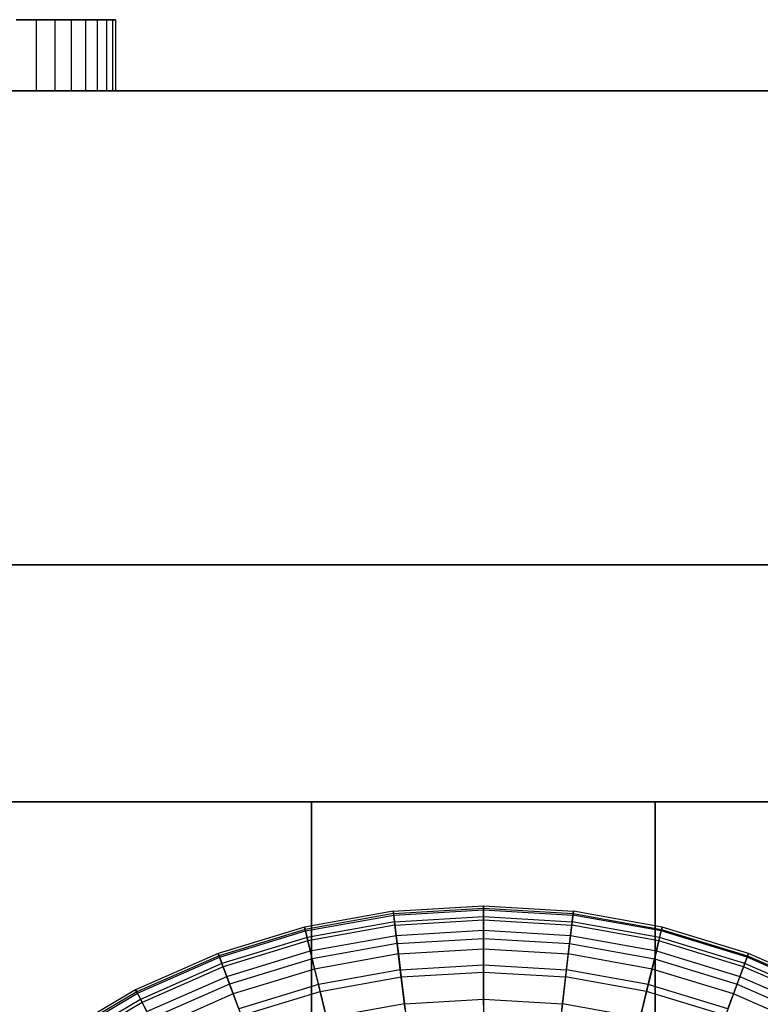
# Model space of a CAD drawing. Extents: x -6 to 6.5, y 0.1 to 12.5.
# Tile 42 of 44: x -1.7 to 1.5, y 8.3 to 12.5. Entities that reach past the tile are written whole.
import ezdxf

# ---------------------------------------------------------------- set-up
doc = ezdxf.new("R2010")
doc.units = 0
doc.header["$LTSCALE"] = 2.54
doc.layers.get('0').update_dxf_attribs({"color": 13, "linetype": 'CONTINUOUS'})

# ---------------------------------------------------------------- blocks, each defined once
blk = doc.blocks.new('GRUPUJ_1')
at = {"color": 0}
for p, q in [((4.2789, 12.4, 20.481), (4.3637, 12.4, 20.5249)), ((4.3637, 12.4, 21.7211), (4.2789, 12.4, 21.765)), ((4.3637, 12.4, 21.7211), (4.2789, 12.4, 21.765)), ((4.2789, 12.4, 20.481), (4.3637, 12.4, 20.5249)), ((4.2789, 12.4, 3.258), (4.3637, 12.4, 3.3019)), ((4.3637, 12.4, 4.4981), (4.2789, 12.4, 4.542)), ((4.3637, 12.4, 4.4981), (4.2789, 12.4, 4.542)), ((4.2789, 12.4, 3.258), (4.3637, 12.4, 3.3019)), ((4.3637, 12.4, 20.5249), (4.3637, 12.1, 20.5249)), ((4.3637, 12.4, 20.5249), (4.4418, 12.4, 20.58)), ((4.3637, 12.4, 20.5249), (4.3637, 12.1, 20.5249)), ((4.3637, 12.4, 21.7211), (4.3637, 12.1, 21.7211)), ((4.4418, 12.4, 21.666), (4.3637, 12.4, 21.7211)), ((4.3637, 12.4, 21.7211), (4.3637, 12.1, 21.7211)), ((4.4418, 12.4, 21.666), (4.3637, 12.4, 21.7211)), ((4.3637, 12.4, 20.5249), (4.4418, 12.4, 20.58)), ((4.3637, 12.4, 3.3019), (4.3637, 12.1, 3.3019)), ((4.4418, 12.4, 4.443), (4.3637, 12.4, 4.4981)), ((4.3637, 12.4, 4.4981), (4.3637, 12.1, 4.4981)), ((4.3637, 12.4, 4.4981), (4.3637, 12.1, 4.4981)), ((4.3637, 12.4, 3.3019), (4.4418, 12.4, 3.357)), ((4.3637, 12.4, 3.3019), (4.3637, 12.1, 3.3019)), ((4.4418, 12.4, 4.443), (4.3637, 12.4, 4.4981)), ((4.3637, 12.4, 3.3019), (4.4418, 12.4, 3.357)), ((4.5116, 12.4, 21.6008), (4.4418, 12.4, 21.666)), ((4.4418, 12.4, 21.666), (4.4418, 12.1, 21.666)), ((4.4418, 12.4, 20.58), (4.4418, 12.1, 20.58)), ((4.4418, 12.4, 20.58), (4.5116, 12.4, 20.6452)), ((4.4418, 12.4, 20.58), (4.4418, 12.1, 20.58)), ((4.4418, 12.4, 21.666), (4.4418, 12.1, 21.666)), ((4.5116, 12.4, 21.6008), (4.4418, 12.4, 21.666)), ((4.4418, 12.4, 20.58), (4.5116, 12.4, 20.6452)), ((4.4418, 12.4, 3.357), (4.5116, 12.4, 3.4222)), ((4.4418, 12.4, 3.357), (4.4418, 12.1, 3.357)), ((4.5116, 12.4, 4.3778), (4.4418, 12.4, 4.443)), ((4.4418, 12.4, 4.443), (4.4418, 12.1, 4.443)), ((4.4418, 12.4, 4.443), (4.4418, 12.1, 4.443)), ((4.4418, 12.4, 3.357), (4.4418, 12.1, 3.357)), ((4.5116, 12.4, 4.3778), (4.4418, 12.4, 4.443)), ((4.4418, 12.4, 3.357), (4.5116, 12.4, 3.4222)), ((4.5719, 12.4, 21.5267), (4.5116, 12.4, 21.6008)), ((4.5116, 12.4, 21.6008), (4.5116, 12.1, 21.6008)), ((4.5116, 12.4, 21.6008), (4.5116, 12.1, 21.6008)), ((4.5116, 12.4, 20.6452), (4.5116, 12.1, 20.6452)), ((4.5116, 12.4, 20.6452), (4.5719, 12.4, 20.7193)), ((4.5116, 12.4, 20.6452), (4.5116, 12.1, 20.6452)), ((4.5719, 12.4, 21.5267), (4.5116, 12.4, 21.6008)), ((4.5116, 12.4, 20.6452), (4.5719, 12.4, 20.7193)), ((4.5116, 12.4, 3.4222), (4.5719, 12.4, 3.4963)), ((4.5116, 12.4, 3.4222), (4.5116, 12.1, 3.4222)), ((4.5116, 12.4, 3.4222), (4.5116, 12.1, 3.4222)), ((4.5719, 12.4, 4.3037), (4.5116, 12.4, 4.3778)), ((4.5116, 12.4, 4.3778), (4.5116, 12.1, 4.3778)), ((4.5116, 12.4, 4.3778), (4.5116, 12.1, 4.3778)), ((4.5719, 12.4, 4.3037), (4.5116, 12.4, 4.3778)), ((4.5116, 12.4, 3.4222), (4.5719, 12.4, 3.4963)), ((4.5719, 12.4, 21.5267), (4.5719, 12.1, 21.5267)), ((4.6215, 12.4, 21.445), (4.5719, 12.4, 21.5267)), ((4.5719, 12.4, 21.5267), (4.5719, 12.1, 21.5267)), ((4.5719, 12.4, 20.7193), (4.5719, 12.1, 20.7193)), ((4.6215, 12.4, 21.445), (4.5719, 12.4, 21.5267)), ((4.5719, 12.4, 20.7193), (4.6215, 12.4, 20.801)), ((4.5719, 12.4, 20.7193), (4.6215, 12.4, 20.801)), ((4.5719, 12.4, 20.7193), (4.5719, 12.1, 20.7193)), ((4.5719, 12.4, 3.4963), (4.6215, 12.4, 3.578)), ((4.5719, 12.4, 3.4963), (4.5719, 12.1, 3.4963)), ((4.5719, 12.4, 3.4963), (4.5719, 12.1, 3.4963)), ((4.6215, 12.4, 4.222), (4.5719, 12.4, 4.3037)), ((4.5719, 12.4, 4.3037), (4.5719, 12.1, 4.3037)), ((4.5719, 12.4, 4.3037), (4.5719, 12.1, 4.3037)), ((4.6215, 12.4, 4.222), (4.5719, 12.4, 4.3037)), ((4.5719, 12.4, 3.4963), (4.6215, 12.4, 3.578)), ((4.6215, 12.4, 21.445), (4.6215, 12.1, 21.445)), ((4.6215, 12.4, 20.801), (4.6596, 12.4, 20.8886)), ((4.6215, 12.4, 20.801), (4.6215, 12.1, 20.801)), ((4.6596, 12.4, 21.3574), (4.6215, 12.4, 21.445)), ((4.6215, 12.4, 21.445), (4.6215, 12.1, 21.445)), ((4.6596, 12.4, 21.3574), (4.6215, 12.4, 21.445)), ((4.6215, 12.4, 20.801), (4.6596, 12.4, 20.8886)), ((4.6215, 12.4, 20.801), (4.6215, 12.1, 20.801)), ((4.6215, 12.4, 3.578), (4.6215, 12.1, 3.578)), ((4.6596, 12.4, 4.1344), (4.6215, 12.4, 4.222)), ((4.6215, 12.4, 4.222), (4.6215, 12.1, 4.222)), ((4.6215, 12.4, 3.578), (4.6596, 12.4, 3.6656)), ((4.6215, 12.4, 3.578), (4.6215, 12.1, 3.578)), ((4.6215, 12.4, 4.222), (4.6215, 12.1, 4.222)), ((4.6596, 12.4, 4.1344), (4.6215, 12.4, 4.222)), ((4.6215, 12.4, 3.578), (4.6596, 12.4, 3.6656)), ((4.6854, 12.4, 21.2654), (4.6596, 12.4, 21.3574)), ((4.6596, 12.4, 21.3574), (4.6596, 12.1, 21.3574)), ((4.6596, 12.4, 20.8886), (4.6596, 12.1, 20.8886)), ((4.6596, 12.4, 21.3574), (4.6596, 12.1, 21.3574)), ((4.6596, 12.4, 20.8886), (4.6854, 12.4, 20.9806)), ((4.6596, 12.4, 20.8886), (4.6596, 12.1, 20.8886)), ((4.6854, 12.4, 21.2654), (4.6596, 12.4, 21.3574)), ((4.6596, 12.4, 20.8886), (4.6854, 12.4, 20.9806)), ((4.6596, 12.4, 4.1344), (4.6596, 12.1, 4.1344)), ((4.6596, 12.4, 3.6656), (4.6596, 12.1, 3.6656)), ((4.6854, 12.4, 4.0424), (4.6596, 12.4, 4.1344)), ((4.6596, 12.4, 4.1344), (4.6596, 12.1, 4.1344)), ((4.6596, 12.4, 3.6656), (4.6854, 12.4, 3.7576)), ((4.6596, 12.4, 3.6656), (4.6596, 12.1, 3.6656)), ((4.6854, 12.4, 4.0424), (4.6596, 12.4, 4.1344)), ((4.6596, 12.4, 3.6656), (4.6854, 12.4, 3.7576)), ((4.6854, 12.4, 21.2654), (4.6854, 12.1, 21.2654)), ((4.6984, 12.4, 21.1708), (4.6854, 12.4, 21.2654)), ((4.6854, 12.4, 21.2654), (4.6854, 12.1, 21.2654)), ((4.6854, 12.4, 20.9806), (4.6854, 12.1, 20.9806)), ((4.6984, 12.4, 21.1708), (4.6854, 12.4, 21.2654)), ((4.6854, 12.4, 20.9806), (4.6984, 12.4, 21.0752)), ((4.6854, 12.4, 20.9806), (4.6984, 12.4, 21.0752)), ((4.6854, 12.4, 20.9806), (4.6854, 12.1, 20.9806)), ((4.6984, 12.4, 3.9478), (4.6854, 12.4, 4.0424)), ((4.6854, 12.4, 4.0424), (4.6854, 12.1, 4.0424)), ((4.6854, 12.4, 3.7576), (4.6984, 12.4, 3.8522)), ((4.6854, 12.4, 3.7576), (4.6854, 12.1, 3.7576)), ((4.6854, 12.4, 4.0424), (4.6854, 12.1, 4.0424)), ((4.6854, 12.4, 3.7576), (4.6854, 12.1, 3.7576)), ((4.6984, 12.4, 3.9478), (4.6854, 12.4, 4.0424)), ((4.6854, 12.4, 3.7576), (4.6984, 12.4, 3.8522)), ((4.6984, 12.4, 21.0752), (4.6984, 12.4, 21.1708)), ((4.6984, 12.4, 21.1708), (4.6984, 12.1, 21.1708)), ((4.6984, 12.4, 21.0752), (4.6984, 12.1, 21.0752)), ((4.6984, 12.4, 21.1708), (4.6984, 12.1, 21.1708)), ((4.6984, 12.4, 21.0752), (4.6984, 12.4, 21.1708)), ((4.6984, 12.4, 21.0752), (4.6984, 12.1, 21.0752)), ((4.6984, 12.4, 3.9478), (4.6984, 12.1, 3.9478)), ((4.6984, 12.4, 3.8522), (4.6984, 12.4, 3.9478)), ((4.6984, 12.4, 3.9478), (4.6984, 12.1, 3.9478)), ((4.6984, 12.4, 3.8522), (4.6984, 12.1, 3.8522)), ((4.6984, 12.4, 3.8522), (4.6984, 12.1, 3.8522)), ((4.6984, 12.4, 3.8522), (4.6984, 12.4, 3.9478)), ((1.75, 12.1, 1.2615), (10.75, 12.1, 1.2615)), ((10.75, 12.1, 23.7615), (1.75, 12.1, 23.7615)), ((1.75, 12.1, 1.2615), (10.75, 12.1, 1.2615)), ((10.75, 12.1, 23.7615), (1.75, 12.1, 23.7615)), ((4.2789, 12.1, 21.765), (4.3637, 12.1, 21.7211)), ((4.3637, 12.1, 20.5249), (4.2789, 12.1, 20.481)), ((4.2789, 12.1, 4.542), (4.3637, 12.1, 4.4981)), ((4.3637, 12.1, 3.3019), (4.2789, 12.1, 3.258)), ((4.3637, 12.1, 20.5249), (4.2789, 12.1, 20.481)), ((4.3637, 12.1, 20.5249), (4.2789, 12.1, 20.481)), ((4.2789, 12.1, 21.765), (4.3637, 12.1, 21.7211)), ((4.2789, 12.1, 21.765), (4.3637, 12.1, 21.7211)), ((4.3637, 12.1, 3.3019), (4.2789, 12.1, 3.258)), ((4.2789, 12.1, 4.542), (4.3637, 12.1, 4.4981)), ((4.3637, 12.1, 3.3019), (4.2789, 12.1, 3.258)), ((4.2789, 12.1, 4.542), (4.3637, 12.1, 4.4981)), ((4.3637, 12.1, 21.7211), (4.4418, 12.1, 21.666)), ((4.4418, 12.1, 20.58), (4.3637, 12.1, 20.5249)), ((4.3637, 12.1, 4.4981), (4.4418, 12.1, 4.443)), ((4.4418, 12.1, 3.357), (4.3637, 12.1, 3.3019)), ((4.4418, 12.1, 20.58), (4.3637, 12.1, 20.5249)), ((4.3637, 12.1, 21.7211), (4.4418, 12.1, 21.666)), ((4.4418, 12.1, 20.58), (4.3637, 12.1, 20.5249)), ((4.3637, 12.1, 21.7211), (4.4418, 12.1, 21.666)), ((4.3637, 12.1, 4.4981), (4.4418, 12.1, 4.443)), ((4.4418, 12.1, 3.357), (4.3637, 12.1, 3.3019)), ((4.4418, 12.1, 3.357), (4.3637, 12.1, 3.3019)), ((4.3637, 12.1, 4.4981), (4.4418, 12.1, 4.443)), ((4.4418, 12.1, 21.666), (4.5116, 12.1, 21.6008)), ((4.5116, 12.1, 20.6452), (4.4418, 12.1, 20.58)), ((4.4418, 12.1, 4.443), (4.5116, 12.1, 4.3778)), ((4.5116, 12.1, 3.4222), (4.4418, 12.1, 3.357)), ((4.4418, 12.1, 21.666), (4.5116, 12.1, 21.6008)), ((4.5116, 12.1, 20.6452), (4.4418, 12.1, 20.58)), ((4.4418, 12.1, 21.666), (4.5116, 12.1, 21.6008)), ((4.5116, 12.1, 20.6452), (4.4418, 12.1, 20.58)), ((4.5116, 12.1, 3.4222), (4.4418, 12.1, 3.357)), ((4.4418, 12.1, 4.443), (4.5116, 12.1, 4.3778)), ((4.5116, 12.1, 3.4222), (4.4418, 12.1, 3.357)), ((4.4418, 12.1, 4.443), (4.5116, 12.1, 4.3778)), ((4.5116, 12.1, 21.6008), (4.5719, 12.1, 21.5267)), ((4.5719, 12.1, 20.7193), (4.5116, 12.1, 20.6452)), ((4.5116, 12.1, 4.3778), (4.5719, 12.1, 4.3037)), ((4.5719, 12.1, 3.4963), (4.5116, 12.1, 3.4222)), ((4.5116, 12.1, 21.6008), (4.5719, 12.1, 21.5267)), ((4.5719, 12.1, 20.7193), (4.5116, 12.1, 20.6452)), ((4.5116, 12.1, 21.6008), (4.5719, 12.1, 21.5267)), ((4.5719, 12.1, 20.7193), (4.5116, 12.1, 20.6452)), ((4.5719, 12.1, 3.4963), (4.5116, 12.1, 3.4222)), ((4.5116, 12.1, 4.3778), (4.5719, 12.1, 4.3037)), ((4.5719, 12.1, 3.4963), (4.5116, 12.1, 3.4222)), ((4.5116, 12.1, 4.3778), (4.5719, 12.1, 4.3037)), ((4.5719, 12.1, 21.5267), (4.6215, 12.1, 21.445)), ((4.6215, 12.1, 20.801), (4.5719, 12.1, 20.7193)), ((4.5719, 12.1, 4.3037), (4.6215, 12.1, 4.222)), ((4.6215, 12.1, 3.578), (4.5719, 12.1, 3.4963)), ((4.6215, 12.1, 20.801), (4.5719, 12.1, 20.7193)), ((4.5719, 12.1, 21.5267), (4.6215, 12.1, 21.445)), ((4.5719, 12.1, 21.5267), (4.6215, 12.1, 21.445)), ((4.6215, 12.1, 20.801), (4.5719, 12.1, 20.7193)), ((4.6215, 12.1, 3.578), (4.5719, 12.1, 3.4963)), ((4.5719, 12.1, 4.3037), (4.6215, 12.1, 4.222)), ((4.6215, 12.1, 3.578), (4.5719, 12.1, 3.4963)), ((4.5719, 12.1, 4.3037), (4.6215, 12.1, 4.222)), ((4.6215, 12.1, 21.445), (4.6596, 12.1, 21.3574)), ((4.6596, 12.1, 20.8886), (4.6215, 12.1, 20.801)), ((4.6215, 12.1, 4.222), (4.6596, 12.1, 4.1344)), ((4.6596, 12.1, 3.6656), (4.6215, 12.1, 3.578)), ((4.6596, 12.1, 20.8886), (4.6215, 12.1, 20.801)), ((4.6215, 12.1, 21.445), (4.6596, 12.1, 21.3574)), ((4.6596, 12.1, 20.8886), (4.6215, 12.1, 20.801)), ((4.6215, 12.1, 21.445), (4.6596, 12.1, 21.3574)), ((4.6215, 12.1, 4.222), (4.6596, 12.1, 4.1344)), ((4.6596, 12.1, 3.6656), (4.6215, 12.1, 3.578)), ((4.6596, 12.1, 3.6656), (4.6215, 12.1, 3.578)), ((4.6215, 12.1, 4.222), (4.6596, 12.1, 4.1344)), ((4.6596, 12.1, 21.3574), (4.6854, 12.1, 21.2654)), ((4.6854, 12.1, 20.9806), (4.6596, 12.1, 20.8886)), ((4.6596, 12.1, 4.1344), (4.6854, 12.1, 4.0424)), ((4.6854, 12.1, 3.7576), (4.6596, 12.1, 3.6656)), ((4.6596, 12.1, 21.3574), (4.6854, 12.1, 21.2654)), ((4.6854, 12.1, 20.9806), (4.6596, 12.1, 20.8886)), ((4.6596, 12.1, 21.3574), (4.6854, 12.1, 21.2654)), ((4.6854, 12.1, 20.9806), (4.6596, 12.1, 20.8886)), ((4.6596, 12.1, 4.1344), (4.6854, 12.1, 4.0424)), ((4.6854, 12.1, 3.7576), (4.6596, 12.1, 3.6656)), ((4.6854, 12.1, 3.7576), (4.6596, 12.1, 3.6656)), ((4.6596, 12.1, 4.1344), (4.6854, 12.1, 4.0424)), ((4.6854, 12.1, 21.2654), (4.6984, 12.1, 21.1708)), ((4.6984, 12.1, 21.0752), (4.6854, 12.1, 20.9806)), ((4.6854, 12.1, 4.0424), (4.6984, 12.1, 3.9478)), ((4.6984, 12.1, 3.8522), (4.6854, 12.1, 3.7576)), ((4.6984, 12.1, 21.0752), (4.6854, 12.1, 20.9806)), ((4.6854, 12.1, 21.2654), (4.6984, 12.1, 21.1708)), ((4.6854, 12.1, 21.2654), (4.6984, 12.1, 21.1708)), ((4.6984, 12.1, 21.0752), (4.6854, 12.1, 20.9806)), ((4.6854, 12.1, 4.0424), (4.6984, 12.1, 3.9478)), ((4.6984, 12.1, 3.8522), (4.6854, 12.1, 3.7576)), ((4.6984, 12.1, 3.8522), (4.6854, 12.1, 3.7576)), ((4.6854, 12.1, 4.0424), (4.6984, 12.1, 3.9478)), ((4.6984, 12.1, 21.1708), (4.6984, 12.1, 21.0752)), ((4.6984, 12.1, 3.9478), (4.6984, 12.1, 3.8522)), ((4.6984, 12.1, 21.1708), (4.6984, 12.1, 21.0752)), ((4.6984, 12.1, 21.1708), (4.6984, 12.1, 21.0752)), ((4.6984, 12.1, 3.9478), (4.6984, 12.1, 3.8522)), ((4.6984, 12.1, 3.9478), (4.6984, 12.1, 3.8522)), ((12.5, 10.1, 25.023), (0, 10.1, 25.023)), ((0, 10.1), (12.5, 10.1)), ((12.5, 10.1, 25.023), (0, 10.1, 25.023)), ((0, 10.1), (12.5, 10.1)), ((10.75, 10.1, 1.2615), (1.75, 10.1, 1.2615)), ((1.75, 10.1, 23.7615), (10.75, 10.1, 23.7615)), ((10.75, 10.1, 1.2615), (1.75, 10.1, 1.2615)), ((1.75, 10.1, 23.7615), (10.75, 10.1, 23.7615)), ((10.75, 10.1, 1.2615), (1.75, 10.1, 1.2615)), ((1.75, 10.1, 23.7615), (10.75, 10.1, 23.7615)), ((1, 9.1, 25.023), (11.5, 9.1, 25.023)), ((1, 9.1, 25.023), (11.5, 9.1, 25.023)), ((11.5, 9.1), (1, 9.1)), ((11.5, 9.1), (1, 9.1)), ((5.525, 7.8426, 2.05), (5.525, 9.1, 2.05)), ((5.525, 9.1, 2.05), (6.975, 9.1, 2.05)), ((6.975, 9.1, 3.5), (5.525, 9.1, 3.5)), ((5.525, 9.1, 3.5), (5.525, 9.1, 2.05)), ((5.525, 9.1, 2.05), (6.975, 9.1, 2.05)), ((6.975, 9.1, 3.5), (5.525, 9.1, 3.5)), ((5.525, 9.1, 2.05), (6.975, 9.1, 2.05)), ((5.525, 9.1, 3.5), (5.525, 9.1, 2.05)), ((6.975, 9.1, 3.5), (5.525, 9.1, 3.5)), ((5.525, 9.1, 3.5), (5.525, 7.8426, 3.5)), ((5.525, 9.1, 3.5), (5.525, 9.1, 2.05)), ((5.525, 7.8426, 2.05), (5.525, 9.1, 2.05)), ((5.525, 9.1, 3.5), (5.525, 7.8426, 3.5)), ((6.975, 9.1, 2.05), (6.975, 7.8426, 2.05)), ((6.975, 9.1, 3.5), (6.975, 9.1, 2.05)), ((6.975, 9.1, 3.5), (6.975, 9.1, 2.05)), ((6.975, 9.1, 3.5), (6.975, 9.1, 2.05)), ((6.975, 7.8426, 3.5), (6.975, 9.1, 3.5)), ((6.975, 9.1, 2.05), (6.975, 7.8426, 2.05)), ((6.975, 7.8426, 3.5), (6.975, 9.1, 3.5)), ((5.8701, 8.6396, 14.354), (6.25, 8.6622, 14.354)), ((5.8701, 8.6396, 14.354), (6.25, 8.6622, 14.354)), ((5.8713, 8.6293, 14.8112), (6.25, 8.6518, 14.8112)), ((5.8713, 8.6293, 14.8112), (6.25, 8.6518, 14.8112)), ((5.8721, 8.6228, 13.8529), (6.25, 8.6452, 13.8529)), ((5.8721, 8.6228, 13.8529), (6.25, 8.6452, 13.8529)), ((6.25, 8.6622, 14.354), (6.6299, 8.6396, 14.354)), ((6.25, 8.6622, 14.354), (6.25, 8.6518, 14.8112)), ((6.25, 8.6452, 13.8529), (6.25, 8.6622, 14.354)), ((6.25, 8.6622, 14.354), (6.6299, 8.6396, 14.354)), ((6.25, 8.6622, 14.354), (6.25, 8.6518, 14.8112)), ((6.25, 8.6452, 13.8529), (6.25, 8.6622, 14.354)), ((6.25, 8.6518, 14.8112), (6.6287, 8.6293, 14.8112)), ((6.25, 8.6518, 14.8112), (6.25, 8.6164, 15.2257)), ((6.25, 8.6518, 14.8112), (6.6287, 8.6293, 14.8112)), ((6.25, 8.6518, 14.8112), (6.25, 8.6164, 15.2257)), ((6.25, 8.6452, 13.8529), (6.6279, 8.6228, 13.8529)), ((6.25, 8.602, 13.336), (6.25, 8.6452, 13.8529)), ((6.25, 8.602, 13.336), (6.25, 8.6452, 13.8529)), ((6.25, 8.6452, 13.8529), (6.6279, 8.6228, 13.8529)), ((5.8701, 8.6396, 14.354), (5.4955, 8.5723, 14.354)), ((5.8701, 8.6396, 14.354), (5.4955, 8.5723, 14.354)), ((5.8713, 8.6293, 14.8112), (5.4979, 8.5622, 14.8112)), ((5.8713, 8.6293, 14.8112), (5.4979, 8.5622, 14.8112)), ((5.4995, 8.5558, 13.8529), (5.8721, 8.6228, 13.8529)), ((5.4995, 8.5558, 13.8529), (5.8721, 8.6228, 13.8529)), ((5.8701, 8.6396, 14.354), (5.8713, 8.6293, 14.8112)), ((5.8721, 8.6228, 13.8529), (5.8701, 8.6396, 14.354)), ((5.8701, 8.6396, 14.354), (5.8713, 8.6293, 14.8112)), ((5.8721, 8.6228, 13.8529), (5.8701, 8.6396, 14.354)), ((5.8713, 8.6293, 14.8112), (5.8755, 8.5942, 15.2257)), ((5.8713, 8.6293, 14.8112), (5.8755, 8.5942, 15.2257)), ((5.8772, 8.5798, 13.336), (5.8721, 8.6228, 13.8529)), ((5.8772, 8.5798, 13.336), (5.8721, 8.6228, 13.8529)), ((5.8755, 8.5942, 15.2257), (6.25, 8.6164, 15.2257)), ((5.8755, 8.5942, 15.2257), (6.25, 8.6164, 15.2257)), ((5.8772, 8.5798, 13.336), (6.25, 8.602, 13.336)), ((5.8772, 8.5798, 13.336), (6.25, 8.602, 13.336)), ((6.25, 8.6164, 15.2257), (6.6245, 8.5942, 15.2257)), ((6.25, 8.6164, 15.2257), (6.25, 8.5584, 15.5999)), ((6.25, 8.6164, 15.2257), (6.6245, 8.5942, 15.2257)), ((6.25, 8.6164, 15.2257), (6.25, 8.5584, 15.5999)), ((6.25, 8.5242, 12.7249), (6.25, 8.602, 13.336)), ((6.25, 8.602, 13.336), (6.6228, 8.5798, 13.336)), ((6.25, 8.5242, 12.7249), (6.25, 8.602, 13.336)), ((6.25, 8.602, 13.336), (6.6228, 8.5798, 13.336)), ((6.6228, 8.5798, 13.336), (6.6279, 8.6228, 13.8529)), ((6.6228, 8.5798, 13.336), (6.6279, 8.6228, 13.8529)), ((6.6287, 8.6293, 14.8112), (6.6245, 8.5942, 15.2257)), ((6.6287, 8.6293, 14.8112), (6.6245, 8.5942, 15.2257)), ((6.6279, 8.6228, 13.8529), (6.6299, 8.6396, 14.354)), ((6.6279, 8.6228, 13.8529), (6.6299, 8.6396, 14.354)), ((7.0005, 8.5558, 13.8529), (6.6279, 8.6228, 13.8529)), ((7.0005, 8.5558, 13.8529), (6.6279, 8.6228, 13.8529)), ((6.6299, 8.6396, 14.354), (6.6287, 8.6293, 14.8112)), ((6.6299, 8.6396, 14.354), (6.6287, 8.6293, 14.8112)), ((6.6287, 8.6293, 14.8112), (7.0021, 8.5622, 14.8112)), ((6.6287, 8.6293, 14.8112), (7.0021, 8.5622, 14.8112)), ((7.0045, 8.5723, 14.354), (6.6299, 8.6396, 14.354)), ((7.0045, 8.5723, 14.354), (6.6299, 8.6396, 14.354)), ((5.4955, 8.5723, 14.354), (5.1315, 8.4611, 14.354)), ((5.4955, 8.5723, 14.354), (5.1315, 8.4611, 14.354)), ((5.4979, 8.5622, 14.8112), (5.1351, 8.4514, 14.8112)), ((5.4979, 8.5622, 14.8112), (5.1351, 8.4514, 14.8112)), ((5.4955, 8.5723, 14.354), (5.4979, 8.5622, 14.8112)), ((5.4955, 8.5723, 14.354), (5.4979, 8.5622, 14.8112)), ((5.4995, 8.5558, 13.8529), (5.4955, 8.5723, 14.354)), ((5.4995, 8.5558, 13.8529), (5.4955, 8.5723, 14.354)), ((5.4979, 8.5622, 14.8112), (5.5062, 8.5278, 15.2257)), ((5.4979, 8.5622, 14.8112), (5.5062, 8.5278, 15.2257)), ((5.8755, 8.5942, 15.2257), (5.5062, 8.5278, 15.2257)), ((5.8755, 8.5942, 15.2257), (5.5062, 8.5278, 15.2257)), ((5.8772, 8.5798, 13.336), (5.5096, 8.5138, 13.336)), ((5.8772, 8.5798, 13.336), (5.5096, 8.5138, 13.336)), ((5.8755, 8.5942, 15.2257), (5.8824, 8.5366, 15.5999)), ((5.8755, 8.5942, 15.2257), (5.8824, 8.5366, 15.5999)), ((5.8864, 8.5026, 12.7249), (5.8772, 8.5798, 13.336)), ((5.8864, 8.5026, 12.7249), (5.8772, 8.5798, 13.336)), ((5.8824, 8.5366, 15.5999), (6.25, 8.5584, 15.5999)), ((5.8824, 8.5366, 15.5999), (6.25, 8.5584, 15.5999)), ((6.25, 8.5584, 15.5999), (6.25, 8.4799, 15.9362)), ((6.25, 8.5584, 15.5999), (6.25, 8.4799, 15.9362)), ((6.25, 8.5584, 15.5999), (6.6176, 8.5366, 15.5999)), ((6.25, 8.5584, 15.5999), (6.6176, 8.5366, 15.5999)), ((6.6136, 8.5026, 12.7249), (6.6228, 8.5798, 13.336)), ((6.6136, 8.5026, 12.7249), (6.6228, 8.5798, 13.336)), ((6.6245, 8.5942, 15.2257), (6.6176, 8.5366, 15.5999)), ((6.6245, 8.5942, 15.2257), (6.6176, 8.5366, 15.5999)), ((6.9904, 8.5138, 13.336), (6.6228, 8.5798, 13.336)), ((6.9904, 8.5138, 13.336), (6.6228, 8.5798, 13.336)), ((6.9938, 8.5278, 15.2257), (6.6245, 8.5942, 15.2257)), ((6.9938, 8.5278, 15.2257), (6.6245, 8.5942, 15.2257)), ((7.0021, 8.5622, 14.8112), (6.9938, 8.5278, 15.2257)), ((7.0021, 8.5622, 14.8112), (6.9938, 8.5278, 15.2257)), ((7.0005, 8.5558, 13.8529), (7.0045, 8.5723, 14.354)), ((7.0005, 8.5558, 13.8529), (7.0045, 8.5723, 14.354)), ((7.0045, 8.5723, 14.354), (7.0021, 8.5622, 14.8112)), ((7.0045, 8.5723, 14.354), (7.0021, 8.5622, 14.8112)), ((7.0021, 8.5622, 14.8112), (7.3649, 8.4514, 14.8112)), ((7.0021, 8.5622, 14.8112), (7.3649, 8.4514, 14.8112)), ((7.3685, 8.4611, 14.354), (7.0045, 8.5723, 14.354)), ((7.3685, 8.4611, 14.354), (7.0045, 8.5723, 14.354)), ((5.1374, 8.4452, 13.8529), (5.4995, 8.5558, 13.8529)), ((5.1374, 8.4452, 13.8529), (5.4995, 8.5558, 13.8529)), ((5.5062, 8.5278, 15.2257), (5.1474, 8.4183, 15.2257)), ((5.5062, 8.5278, 15.2257), (5.1474, 8.4183, 15.2257)), ((5.5096, 8.5138, 13.336), (5.4995, 8.5558, 13.8529)), ((5.5096, 8.5138, 13.336), (5.4995, 8.5558, 13.8529)), ((5.5062, 8.5278, 15.2257), (5.5199, 8.4715, 15.5999)), ((5.5062, 8.5278, 15.2257), (5.5199, 8.4715, 15.5999)), ((5.5199, 8.4715, 15.5999), (5.8824, 8.5366, 15.5999)), ((5.5199, 8.4715, 15.5999), (5.8824, 8.5366, 15.5999)), ((5.8824, 8.5366, 15.5999), (5.8916, 8.4586, 15.9362)), ((5.8824, 8.5366, 15.5999), (5.8916, 8.4586, 15.9362)), ((5.8864, 8.5026, 12.7249), (6.25, 8.5242, 12.7249)), ((5.8864, 8.5026, 12.7249), (6.25, 8.5242, 12.7249)), ((6.25, 8.5242, 12.7249), (6.6136, 8.5026, 12.7249)), ((6.25, 8.4125, 12.0446), (6.25, 8.5242, 12.7249)), ((6.25, 8.5242, 12.7249), (6.6136, 8.5026, 12.7249)), ((6.25, 8.4125, 12.0446), (6.25, 8.5242, 12.7249)), ((6.6176, 8.5366, 15.5999), (6.6084, 8.4586, 15.9362)), ((6.6176, 8.5366, 15.5999), (6.6084, 8.4586, 15.9362)), ((6.6176, 8.5366, 15.5999), (6.9801, 8.4715, 15.5999)), ((6.6176, 8.5366, 15.5999), (6.9801, 8.4715, 15.5999)), ((6.9938, 8.5278, 15.2257), (6.9801, 8.4715, 15.5999)), ((6.9938, 8.5278, 15.2257), (6.9801, 8.4715, 15.5999)), ((6.9904, 8.5138, 13.336), (7.0005, 8.5558, 13.8529)), ((6.9904, 8.5138, 13.336), (7.0005, 8.5558, 13.8529)), ((7.3526, 8.4183, 15.2257), (6.9938, 8.5278, 15.2257)), ((7.3526, 8.4183, 15.2257), (6.9938, 8.5278, 15.2257)), ((7.3626, 8.4452, 13.8529), (7.0005, 8.5558, 13.8529)), ((7.3626, 8.4452, 13.8529), (7.0005, 8.5558, 13.8529)), ((5.5096, 8.5138, 13.336), (5.1525, 8.4047, 13.336)), ((5.5096, 8.5138, 13.336), (5.1525, 8.4047, 13.336)), ((5.5279, 8.4382, 12.7249), (5.5096, 8.5138, 13.336)), ((5.5279, 8.4382, 12.7249), (5.5096, 8.5138, 13.336)), ((5.8864, 8.5026, 12.7249), (5.5279, 8.4382, 12.7249)), ((5.8864, 8.5026, 12.7249), (5.5279, 8.4382, 12.7249)), ((5.8996, 8.3917, 12.0446), (5.8864, 8.5026, 12.7249)), ((5.8996, 8.3917, 12.0446), (5.8864, 8.5026, 12.7249)), ((5.8916, 8.4586, 15.9362), (6.25, 8.4799, 15.9362)), ((5.8916, 8.4586, 15.9362), (6.25, 8.4799, 15.9362)), ((6.25, 8.4799, 15.9362), (6.6084, 8.4586, 15.9362)), ((6.25, 8.4799, 15.9362), (6.25, 8.3825, 16.2374)), ((6.25, 8.4799, 15.9362), (6.6084, 8.4586, 15.9362)), ((6.25, 8.4799, 15.9362), (6.25, 8.3825, 16.2374)), ((6.6004, 8.3917, 12.0446), (6.6136, 8.5026, 12.7249)), ((6.6004, 8.3917, 12.0446), (6.6136, 8.5026, 12.7249)), ((6.6136, 8.5026, 12.7249), (6.9721, 8.4382, 12.7249)), ((6.6136, 8.5026, 12.7249), (6.9721, 8.4382, 12.7249)), ((6.9721, 8.4382, 12.7249), (6.9904, 8.5138, 13.336)), ((6.9721, 8.4382, 12.7249), (6.9904, 8.5138, 13.336)), ((7.3475, 8.4047, 13.336), (6.9904, 8.5138, 13.336)), ((7.3475, 8.4047, 13.336), (6.9904, 8.5138, 13.336)), ((5.1315, 8.4611, 14.354), (4.7832, 8.3077, 14.354)), ((5.1315, 8.4611, 14.354), (4.7832, 8.3077, 14.354)), ((5.1351, 8.4514, 14.8112), (4.788, 8.2985, 14.8112)), ((5.1351, 8.4514, 14.8112), (4.788, 8.2985, 14.8112)), ((4.791, 8.2926, 13.8529), (5.1374, 8.4452, 13.8529)), ((4.791, 8.2926, 13.8529), (5.1374, 8.4452, 13.8529)), ((5.1315, 8.4611, 14.354), (5.1351, 8.4514, 14.8112)), ((5.1315, 8.4611, 14.354), (5.1351, 8.4514, 14.8112)), ((5.1374, 8.4452, 13.8529), (5.1315, 8.4611, 14.354)), ((5.1374, 8.4452, 13.8529), (5.1315, 8.4611, 14.354)), ((5.1351, 8.4514, 14.8112), (5.1474, 8.4183, 15.2257)), ((5.1351, 8.4514, 14.8112), (5.1474, 8.4183, 15.2257)), ((5.1525, 8.4047, 13.336), (5.1374, 8.4452, 13.8529)), ((5.1525, 8.4047, 13.336), (5.1374, 8.4452, 13.8529)), ((5.1676, 8.3639, 15.5999), (5.5199, 8.4715, 15.5999)), ((5.1676, 8.3639, 15.5999), (5.5199, 8.4715, 15.5999)), ((5.5279, 8.4382, 12.7249), (5.1795, 8.3318, 12.7249)), ((5.5279, 8.4382, 12.7249), (5.1795, 8.3318, 12.7249)), ((5.5199, 8.4715, 15.5999), (5.5383, 8.3951, 15.9362)), ((5.5199, 8.4715, 15.5999), (5.5383, 8.3951, 15.9362)), ((5.5542, 8.3296, 12.0446), (5.5279, 8.4382, 12.7249)), ((5.5542, 8.3296, 12.0446), (5.5279, 8.4382, 12.7249)), ((5.8916, 8.4586, 15.9362), (5.5383, 8.3951, 15.9362)), ((5.8916, 8.4586, 15.9362), (5.5383, 8.3951, 15.9362)), ((5.8916, 8.4586, 15.9362), (5.9032, 8.3619, 16.2374)), ((5.8916, 8.4586, 15.9362), (5.9032, 8.3619, 16.2374)), ((6.6084, 8.4586, 15.9362), (6.5968, 8.3619, 16.2374)), ((6.6084, 8.4586, 15.9362), (6.5968, 8.3619, 16.2374)), ((6.9617, 8.3951, 15.9362), (6.6084, 8.4586, 15.9362)), ((6.9617, 8.3951, 15.9362), (6.6084, 8.4586, 15.9362)), ((6.9458, 8.3296, 12.0446), (6.9721, 8.4382, 12.7249)), ((6.9458, 8.3296, 12.0446), (6.9721, 8.4382, 12.7249)), ((6.9801, 8.4715, 15.5999), (6.9617, 8.3951, 15.9362)), ((6.9801, 8.4715, 15.5999), (6.9617, 8.3951, 15.9362)), ((6.9721, 8.4382, 12.7249), (7.3205, 8.3318, 12.7249)), ((6.9721, 8.4382, 12.7249), (7.3205, 8.3318, 12.7249)), ((6.9801, 8.4715, 15.5999), (7.3324, 8.3639, 15.5999)), ((6.9801, 8.4715, 15.5999), (7.3324, 8.3639, 15.5999)), ((7.3475, 8.4047, 13.336), (7.3626, 8.4452, 13.8529)), ((7.3475, 8.4047, 13.336), (7.3626, 8.4452, 13.8529)), ((7.3649, 8.4514, 14.8112), (7.3526, 8.4183, 15.2257)), ((7.3649, 8.4514, 14.8112), (7.3526, 8.4183, 15.2257)), ((7.3626, 8.4452, 13.8529), (7.3685, 8.4611, 14.354)), ((7.3626, 8.4452, 13.8529), (7.3685, 8.4611, 14.354)), ((7.709, 8.2926, 13.8529), (7.3626, 8.4452, 13.8529)), ((7.709, 8.2926, 13.8529), (7.3626, 8.4452, 13.8529)), ((7.3685, 8.4611, 14.354), (7.3649, 8.4514, 14.8112)), ((7.3685, 8.4611, 14.354), (7.3649, 8.4514, 14.8112)), ((7.3649, 8.4514, 14.8112), (7.712, 8.2985, 14.8112)), ((7.3649, 8.4514, 14.8112), (7.712, 8.2985, 14.8112)), ((7.7168, 8.3077, 14.354), (7.3685, 8.4611, 14.354)), ((7.7168, 8.3077, 14.354), (7.3685, 8.4611, 14.354)), ((5.1474, 8.4183, 15.2257), (4.8041, 8.267, 15.2257)), ((5.1474, 8.4183, 15.2257), (4.8041, 8.267, 15.2257)), ((5.1525, 8.4047, 13.336), (4.8107, 8.2542, 13.336)), ((5.1525, 8.4047, 13.336), (4.8107, 8.2542, 13.336)), ((5.1474, 8.4183, 15.2257), (5.1676, 8.3639, 15.5999)), ((5.1474, 8.4183, 15.2257), (5.1676, 8.3639, 15.5999)), ((5.1795, 8.3318, 12.7249), (5.1525, 8.4047, 13.336)), ((5.1795, 8.3318, 12.7249), (5.1525, 8.4047, 13.336)), ((5.5383, 8.3951, 15.9362), (5.195, 8.2902, 15.9362)), ((5.5383, 8.3951, 15.9362), (5.195, 8.2902, 15.9362)), ((5.5383, 8.3951, 15.9362), (5.5612, 8.3005, 16.2374)), ((5.5383, 8.3951, 15.9362), (5.5612, 8.3005, 16.2374)), ((5.8996, 8.3917, 12.0446), (5.5542, 8.3296, 12.0446)), ((5.8996, 8.3917, 12.0446), (5.5542, 8.3296, 12.0446)), ((5.8996, 8.3917, 12.0446), (6.25, 8.4125, 12.0446)), ((5.8996, 8.3917, 12.0446), (6.25, 8.4125, 12.0446)), ((5.9195, 8.2247, 11.1672), (5.8996, 8.3917, 12.0446)), ((5.9195, 8.2247, 11.1672), (5.8996, 8.3917, 12.0446)), ((6.25, 8.4125, 12.0446), (6.6004, 8.3917, 12.0446)), ((6.25, 8.2443, 11.1672), (6.25, 8.4125, 12.0446)), ((6.25, 8.4125, 12.0446), (6.6004, 8.3917, 12.0446)), ((6.25, 8.2443, 11.1672), (6.25, 8.4125, 12.0446)), ((6.5805, 8.2247, 11.1672), (6.6004, 8.3917, 12.0446)), ((6.5805, 8.2247, 11.1672), (6.6004, 8.3917, 12.0446)), ((6.9458, 8.3296, 12.0446), (6.6004, 8.3917, 12.0446)), ((6.9458, 8.3296, 12.0446), (6.6004, 8.3917, 12.0446)), ((6.9617, 8.3951, 15.9362), (6.9388, 8.3005, 16.2374)), ((6.9617, 8.3951, 15.9362), (6.9388, 8.3005, 16.2374)), ((7.305, 8.2902, 15.9362), (6.9617, 8.3951, 15.9362)), ((7.305, 8.2902, 15.9362), (6.9617, 8.3951, 15.9362)), ((7.3205, 8.3318, 12.7249), (7.3475, 8.4047, 13.336)), ((7.3205, 8.3318, 12.7249), (7.3475, 8.4047, 13.336)), ((7.3526, 8.4183, 15.2257), (7.3324, 8.3639, 15.5999)), ((7.3526, 8.4183, 15.2257), (7.3324, 8.3639, 15.5999)), ((7.6893, 8.2542, 13.336), (7.3475, 8.4047, 13.336)), ((7.6893, 8.2542, 13.336), (7.3475, 8.4047, 13.336)), ((7.6959, 8.267, 15.2257), (7.3526, 8.4183, 15.2257)), ((7.6959, 8.267, 15.2257), (7.3526, 8.4183, 15.2257)), ((4.8306, 8.2154, 15.5999), (5.1676, 8.3639, 15.5999)), ((4.8306, 8.2154, 15.5999), (5.1676, 8.3639, 15.5999)), ((5.1676, 8.3639, 15.5999), (5.195, 8.2902, 15.9362)), ((5.1676, 8.3639, 15.5999), (5.195, 8.2902, 15.9362)), ((5.5612, 8.3005, 16.2374), (5.9032, 8.3619, 16.2374)), ((5.5612, 8.3005, 16.2374), (5.9032, 8.3619, 16.2374)), ((5.9032, 8.3619, 16.2374), (6.25, 8.3825, 16.2374)), ((5.9032, 8.3619, 16.2374), (6.25, 8.3825, 16.2374)), ((5.9032, 8.3619, 16.2374), (5.9167, 8.2481, 16.5062)), ((5.9032, 8.3619, 16.2374), (5.9167, 8.2481, 16.5062)), ((6.25, 8.3825, 16.2374), (6.5968, 8.3619, 16.2374)), ((6.25, 8.3825, 16.2374), (6.25, 8.2679, 16.5062)), ((6.25, 8.3825, 16.2374), (6.25, 8.2679, 16.5062)), ((6.25, 8.3825, 16.2374), (6.5968, 8.3619, 16.2374)), ((6.5968, 8.3619, 16.2374), (6.5833, 8.2481, 16.5062)), ((6.5968, 8.3619, 16.2374), (6.5833, 8.2481, 16.5062)), ((6.9388, 8.3005, 16.2374), (6.5968, 8.3619, 16.2374)), ((6.9388, 8.3005, 16.2374), (6.5968, 8.3619, 16.2374)), ((7.3324, 8.3639, 15.5999), (7.305, 8.2902, 15.9362)), ((7.3324, 8.3639, 15.5999), (7.305, 8.2902, 15.9362)), ((7.3324, 8.3639, 15.5999), (7.6694, 8.2154, 15.5999)), ((7.3324, 8.3639, 15.5999), (7.6694, 8.2154, 15.5999)), ((4.7832, 8.3077, 14.354), (4.4555, 8.1142, 14.354)), ((4.7832, 8.3077, 14.354), (4.4555, 8.1142, 14.354)), ((4.7832, 8.3077, 14.354), (4.788, 8.2985, 14.8112)), ((4.7832, 8.3077, 14.354), (4.788, 8.2985, 14.8112)), ((4.791, 8.2926, 13.8529), (4.7832, 8.3077, 14.354)), ((4.791, 8.2926, 13.8529), (4.7832, 8.3077, 14.354)), ((5.1795, 8.3318, 12.7249), (4.8462, 8.185, 12.7249)), ((5.1795, 8.3318, 12.7249), (4.8462, 8.185, 12.7249)), ((5.2185, 8.2271, 12.0446), (5.1795, 8.3318, 12.7249)), ((5.2185, 8.2271, 12.0446), (5.1795, 8.3318, 12.7249)), ((5.5542, 8.3296, 12.0446), (5.2185, 8.2271, 12.0446)), ((5.5542, 8.3296, 12.0446), (5.2185, 8.2271, 12.0446)), ((5.5937, 8.1661, 11.1672), (5.5542, 8.3296, 12.0446)), ((5.5937, 8.1661, 11.1672), (5.5542, 8.3296, 12.0446)), ((6.9063, 8.1661, 11.1672), (6.9458, 8.3296, 12.0446)), ((6.9063, 8.1661, 11.1672), (6.9458, 8.3296, 12.0446)), ((7.2815, 8.2271, 12.0446), (6.9458, 8.3296, 12.0446)), ((7.2815, 8.2271, 12.0446), (6.9458, 8.3296, 12.0446)), ((7.2815, 8.2271, 12.0446), (7.3205, 8.3318, 12.7249)), ((7.2815, 8.2271, 12.0446), (7.3205, 8.3318, 12.7249)), ((7.3205, 8.3318, 12.7249), (7.6538, 8.185, 12.7249)), ((7.3205, 8.3318, 12.7249), (7.6538, 8.185, 12.7249)), ((4.788, 8.2985, 14.8112), (4.4613, 8.1056, 14.8112)), ((4.788, 8.2985, 14.8112), (4.4613, 8.1056, 14.8112)), ((4.465, 8.1001, 13.8529), (4.791, 8.2926, 13.8529)), ((4.465, 8.1001, 13.8529), (4.791, 8.2926, 13.8529)), ((4.8041, 8.267, 15.2257), (4.4811, 8.0763, 15.2257)), ((4.8041, 8.267, 15.2257), (4.4811, 8.0763, 15.2257)), ((4.788, 8.2985, 14.8112), (4.8041, 8.267, 15.2257)), ((4.788, 8.2985, 14.8112), (4.8041, 8.267, 15.2257)), ((4.8107, 8.2542, 13.336), (4.791, 8.2926, 13.8529)), ((4.8107, 8.2542, 13.336), (4.791, 8.2926, 13.8529)), ((4.8041, 8.267, 15.2257), (4.8306, 8.2154, 15.5999)), ((4.8041, 8.267, 15.2257), (4.8306, 8.2154, 15.5999)), ((5.195, 8.2902, 15.9362), (4.8665, 8.1455, 15.9362)), ((5.195, 8.2902, 15.9362), (4.8665, 8.1455, 15.9362)), ((5.195, 8.2902, 15.9362), (5.2289, 8.199, 16.2374)), ((5.195, 8.2902, 15.9362), (5.2289, 8.199, 16.2374)), ((5.2289, 8.199, 16.2374), (5.5612, 8.3005, 16.2374)), ((5.2289, 8.199, 16.2374), (5.5612, 8.3005, 16.2374)), ((5.5612, 8.3005, 16.2374), (5.5881, 8.1891, 16.5062)), ((5.5612, 8.3005, 16.2374), (5.5881, 8.1891, 16.5062)), ((5.9167, 8.2481, 16.5062), (6.25, 8.2679, 16.5062)), ((5.9167, 8.2481, 16.5062), (6.25, 8.2679, 16.5062)), ((6.25, 8.2679, 16.5062), (6.5833, 8.2481, 16.5062)), ((6.25, 8.2679, 16.5062), (6.25, 8.1216, 16.7701)), ((6.25, 8.2679, 16.5062), (6.5833, 8.2481, 16.5062)), ((6.25, 8.2679, 16.5062), (6.25, 8.1216, 16.7701)), ((6.9388, 8.3005, 16.2374), (6.9119, 8.1891, 16.5062)), ((6.9388, 8.3005, 16.2374), (6.9119, 8.1891, 16.5062)), ((7.2711, 8.199, 16.2374), (6.9388, 8.3005, 16.2374)), ((7.2711, 8.199, 16.2374), (6.9388, 8.3005, 16.2374)), ((7.305, 8.2902, 15.9362), (7.2711, 8.199, 16.2374)), ((7.305, 8.2902, 15.9362), (7.2711, 8.199, 16.2374)), ((7.6335, 8.1455, 15.9362), (7.305, 8.2902, 15.9362)), ((7.6335, 8.1455, 15.9362), (7.305, 8.2902, 15.9362)), ((4.8107, 8.2542, 13.336), (4.4892, 8.0643, 13.336)), ((4.8107, 8.2542, 13.336), (4.4892, 8.0643, 13.336)), ((4.8462, 8.185, 12.7249), (4.8107, 8.2542, 13.336)), ((4.8462, 8.185, 12.7249), (4.8107, 8.2542, 13.336)), ((5.9167, 8.2481, 16.5062), (5.5881, 8.1891, 16.5062)), ((5.9167, 8.2481, 16.5062), (5.5881, 8.1891, 16.5062)), ((5.9167, 8.2481, 16.5062), (5.934, 8.1029, 16.7701)), ((5.9167, 8.2481, 16.5062), (5.934, 8.1029, 16.7701)), ((6.5833, 8.2481, 16.5062), (6.566, 8.1029, 16.7701)), ((6.5833, 8.2481, 16.5062), (6.566, 8.1029, 16.7701)), ((6.9119, 8.1891, 16.5062), (6.5833, 8.2481, 16.5062)), ((6.9119, 8.1891, 16.5062), (6.5833, 8.2481, 16.5062))]:
    blk.add_line(p, q, dxfattribs=at)

msp = doc.modelspace()

# ---------------------------------------------------------------- block references
at = {"color": 0}
msp.add_blockref('GRUPUJ_1', (-5.959, 0.0611, 0.2501), dxfattribs=at)

doc.saveas('drawing.dxf')
